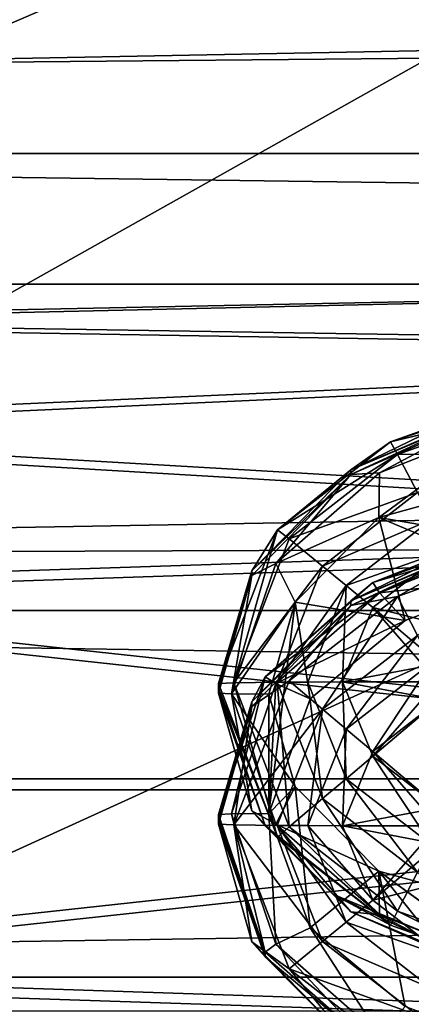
# Model space of a CAD drawing. Header units: metres. Extents: x -1204 to 0, y -809 to 0.
# Tile 27 of 145: x -925 to -910, y -156 to -117. Entities that reach past the tile are written whole.
import ezdxf

# ---------------------------------------------------------------- set-up
doc = ezdxf.new("R2010")
doc.units = ezdxf.units.M

msp = doc.modelspace()

# ---------------------------------------------------------------- linework, layer by layer
at = {"layer": 'top0123410'}
for points in [[(-73.120026, -110.688354, 2118.26416), (-1135.536011, -100.241104, 2110.94873), (-1125.842896, -120.685265, 2125.263916)], [(-1133.377563, -102.250114, 2108.693115), (-70.66478, -102.250114, 2108.693115), (-1123.930176, -122.44268, 2122.832275)], [(-70.66478, -102.250114, 2108.693115), (-80.112152, -122.44268, 2122.832275), (-1123.930176, -122.44268, 2122.832275)], [(-86.644287, -134.744339, 2135.108154), (-73.120026, -110.688354, 2118.26416), (-1125.842896, -120.685265, 2125.263916)], [(-86.644287, -134.744339, 2135.108154), (-1125.842896, -120.685265, 2125.263916), (-1114.374756, -139.161072, 2138.200928)], [(-1123.930176, -122.44268, 2122.832275), (-80.112152, -122.44268, 2122.832275), (-1112.71814, -140.701401, 2135.617188)], [(-80.112152, -122.44268, 2122.832275), (-91.324203, -140.701401, 2135.617188), (-1112.71814, -140.701401, 2135.617188)], [(-102.716942, -155.356339, 2149.541016), (-86.644287, -134.744339, 2135.108154), (-1114.374756, -139.161072, 2138.200928)], [(-102.716942, -155.356339, 2149.541016), (-1114.374756, -139.161072, 2138.200928), (-1101.325439, -155.356339, 2149.541016)], [(-1112.71814, -140.701401, 2135.617188), (-91.324203, -140.701401, 2135.617188), (-1099.933228, -156.713867, 2146.829102)], [(-91.324203, -140.701401, 2135.617188), (-104.1091, -156.713867, 2146.829102), (-1099.933228, -156.713867, 2146.829102)], [(-120.913994, -171.980591, 2161.181396), (-1101.325439, -155.356339, 2149.541016), (-1086.915405, -168.997421, 2159.092529)], [(-120.913994, -171.980591, 2161.181396), (-102.716942, -155.356339, 2149.541016), (-1101.325439, -155.356339, 2149.541016)]]:
    msp.add_3dface(points, dxfattribs=at)
at = {"layer": 'top0123412'}
for points in [[(-905.377686, -132.183487, 1302.485718), (-905.217224, -132.742081, 1299.42627), (-910.348145, -133.960632, 1302.470215)], [(-905.377686, -132.183487, 1302.485718), (-910.348145, -133.960632, 1302.470215), (-905.512634, -132.359589, 1319.182861)], [(-906.239319, -132.623489, 1328.940918), (-911.924133, -135.273102, 1346.460449), (-906.239929, -132.776703, 1346.4823)], [(-911.923645, -135.080811, 1324.461304), (-911.924133, -135.273102, 1346.460449), (-906.239319, -132.623489, 1328.940918)], [(-905.512634, -132.359589, 1319.182861), (-910.348145, -133.960632, 1302.470215), (-911.923645, -135.080811, 1324.461304)], [(-911.923645, -135.080811, 1324.461304), (-907.70813, -133.028549, 1324.479248), (-905.512634, -132.359589, 1319.182861)], [(-907.70813, -133.028549, 1324.479248), (-911.923645, -135.080811, 1324.461304), (-906.239319, -132.623489, 1328.940918)], [(-906.239929, -132.776703, 1346.4823), (-911.924133, -135.273102, 1346.460449), (-910.779114, -135.194519, 1349.289795)], [(-905.666504, -133.18927, 1349.307251), (-906.239929, -132.776703, 1346.4823), (-910.779114, -135.194519, 1349.289795)], [(-905.217224, -132.742081, 1299.42627), (-910.066895, -134.470612, 1299.411255), (-910.348145, -133.960632, 1302.470215)], [(-905.217224, -132.742081, 1299.42627), (-904.843262, -134.415665, 1296.809204), (-910.066895, -134.470612, 1299.411255)], [(-910.779114, -135.194519, 1349.289795), (-910.816589, -136.984558, 1351.737305), (-905.666504, -133.18927, 1349.307251)], [(-910.816589, -136.984558, 1351.737305), (-900.208862, -134.054443, 1351.762817), (-905.666504, -133.18927, 1349.307251)], [(-910.348145, -133.960632, 1302.470215), (-910.066895, -134.470612, 1299.411255), (-914.855164, -137.485321, 1302.439453)], [(-910.348145, -133.960632, 1302.470215), (-914.855164, -137.485321, 1302.439453), (-911.923645, -135.080811, 1324.461304)], [(-900.208862, -134.054443, 1351.762817), (-910.816589, -136.984558, 1351.737305), (-900.20874, -138.814041, 1897.159058)], [(-910.066895, -134.470612, 1299.411255), (-914.38855, -137.845306, 1299.381714), (-914.855164, -137.485321, 1302.439453)], [(-910.066895, -134.470612, 1299.411255), (-909.266479, -135.989609, 1296.795532), (-914.38855, -137.845306, 1299.381714)], [(-904.843262, -134.415665, 1296.809204), (-909.266479, -135.989609, 1296.795532), (-910.066895, -134.470612, 1299.411255)], [(-911.923645, -135.080811, 1324.461304), (-915.874573, -139.114182, 1324.426147), (-911.924133, -135.273102, 1346.460449)], [(-911.923645, -135.080811, 1324.461304), (-914.855164, -137.485321, 1302.439453), (-915.874573, -139.114182, 1324.426147)], [(-915.874573, -139.114182, 1324.426147), (-915.874573, -139.305984, 1346.425293), (-911.924133, -135.273102, 1346.460449)], [(-911.924133, -135.273102, 1346.460449), (-915.874573, -139.305984, 1346.425293), (-914.922363, -138.821472, 1349.258179)], [(-910.779114, -135.194519, 1349.289795), (-911.924133, -135.273102, 1346.460449), (-914.922363, -138.821472, 1349.258179)], [(-910.816589, -136.984558, 1351.737305), (-910.779114, -135.194519, 1349.289795), (-914.922363, -138.821472, 1349.258179)], [(-909.266479, -135.989609, 1296.795532), (-913.05426, -138.935043, 1296.769775), (-914.38855, -137.845306, 1299.381714)], [(-908.705505, -137.061432, 1295.788818), (-913.05426, -138.935043, 1296.769775), (-909.266479, -135.989609, 1296.795532)], [(-914.15448, -140.372559, 1351.707642), (-910.816589, -136.984558, 1351.737305), (-914.922363, -138.821472, 1349.258179)], [(-910.816589, -136.984558, 1351.737305), (-914.15448, -140.372559, 1351.707642), (-909.753845, -141.100159, 1897.139038)], [(-913.05426, -138.935043, 1296.769775), (-908.705505, -137.061432, 1295.788818), (-912.119141, -139.706024, 1295.765747)], [(-908.705505, -137.061432, 1295.788818), (-908.067322, -138.284134, 1295.03833), (-912.119141, -139.706024, 1295.765747)], [(-900.20874, -138.814041, 1897.159058), (-910.816589, -136.984558, 1351.737305), (-905.125244, -139.366516, 1897.154175)], [(-910.816589, -136.984558, 1351.737305), (-909.753845, -141.100159, 1897.139038), (-905.125244, -139.366516, 1897.154175)], [(-916.601929, -143.597305, 1299.331299), (-917.20813, -143.623962, 1302.385864), (-914.855164, -137.485321, 1302.439453)], [(-914.855164, -137.485321, 1302.439453), (-917.20813, -143.623962, 1302.385864), (-915.874573, -139.114182, 1324.426147)], [(-914.855164, -137.485321, 1302.439453), (-914.38855, -137.845306, 1299.381714), (-916.601929, -143.597305, 1299.331299)], [(-905.512634, -137.595505, 1919.160034), (-911.043762, -139.578064, 1902.444092), (-911.923645, -140.316727, 1924.438477)], [(-911.923645, -140.316727, 1924.438477), (-907.70813, -138.264481, 1924.456421), (-905.512634, -137.595505, 1919.160034)], [(-905.824646, -137.523346, 1902.462036), (-905.666504, -137.991867, 1899.629272), (-911.043762, -139.578064, 1902.444092)], [(-905.824646, -137.523346, 1902.462036), (-911.043762, -139.578064, 1902.444092), (-905.512634, -137.595505, 1919.160034)], [(-914.38855, -137.845306, 1299.381714), (-913.05426, -138.935043, 1296.769775), (-916.601929, -143.597305, 1299.331299)], [(-906.239319, -137.859406, 1928.918091), (-911.924133, -140.509018, 1946.437622), (-906.239929, -138.012619, 1946.459473)], [(-911.923645, -140.316727, 1924.438477), (-911.924133, -140.509018, 1946.437622), (-906.239319, -137.859406, 1928.918091)], [(-906.239929, -138.012619, 1946.459473), (-911.924133, -140.509018, 1946.437622), (-910.066895, -140.143814, 1949.495361)], [(-907.70813, -138.264481, 1924.456421), (-911.923645, -140.316727, 1924.438477), (-906.239319, -137.859406, 1928.918091)], [(-905.666504, -137.991867, 1899.629272), (-910.779114, -139.997101, 1899.611816), (-911.043762, -139.578064, 1902.444092)], [(-905.666504, -137.991867, 1899.629272), (-905.125244, -139.366516, 1897.154175), (-910.779114, -139.997101, 1899.611816)], [(-905.217224, -138.415283, 1949.510498), (-906.239929, -138.012619, 1946.459473), (-910.066895, -140.143814, 1949.495361)], [(-912.119141, -139.706024, 1295.765747), (-908.067322, -138.284134, 1295.03833), (-911.055359, -140.586517, 1295.018188)], [(-908.067322, -138.284134, 1295.03833), (-907.48645, -141.475479, 1294.404419), (-911.055359, -140.586517, 1295.018188)], [(-909.266479, -141.708221, 1952.084229), (-905.217224, -138.415283, 1949.510498), (-910.066895, -140.143814, 1949.495361)], [(-914.922363, -138.821472, 1349.258179), (-915.874573, -139.305984, 1346.425293), (-916.691406, -144.032623, 1349.212646)], [(-914.15448, -140.372559, 1351.707642), (-914.922363, -138.821472, 1349.258179), (-916.691406, -144.032623, 1349.212646)], [(-915.874573, -139.114182, 1324.426147), (-917.20813, -143.815948, 1324.385132), (-915.874573, -139.305984, 1346.425293)], [(-915.874573, -139.114182, 1324.426147), (-917.20813, -143.623962, 1302.385864), (-917.20813, -143.815948, 1324.385132)], [(-917.20813, -143.815948, 1324.385132), (-917.20813, -144.007935, 1346.384277), (-915.874573, -139.305984, 1346.425293)], [(-915.874573, -139.305984, 1346.425293), (-917.20813, -144.007935, 1346.384277), (-916.691406, -144.032623, 1349.212646)], [(-916.601929, -143.597305, 1299.331299), (-913.05426, -138.935043, 1296.769775), (-914.864929, -143.5746, 1296.729248)], [(-913.05426, -138.935043, 1296.769775), (-912.119141, -139.706024, 1295.765747), (-914.864929, -143.5746, 1296.729248)], [(-911.043762, -139.578064, 1902.444092), (-910.779114, -139.997101, 1899.611816), (-915.351196, -143.360306, 1902.411133)], [(-911.043762, -139.578064, 1902.444092), (-915.351196, -143.360306, 1902.411133), (-911.923645, -140.316727, 1924.438477)], [(-914.864929, -143.5746, 1296.729248), (-912.119141, -139.706024, 1295.765747), (-913.64801, -143.565887, 1295.731323)], [(-912.119141, -139.706024, 1295.765747), (-912.262817, -143.559448, 1294.992432), (-913.64801, -143.565887, 1295.731323)], [(-912.262817, -143.559448, 1294.992432), (-912.119141, -139.706024, 1295.765747), (-911.055359, -140.586517, 1295.018188)], [(-905.125244, -139.366516, 1897.154175), (-909.753845, -141.100159, 1897.139038), (-910.779114, -139.997101, 1899.611816)], [(-910.779114, -139.997101, 1899.611816), (-914.922363, -143.624069, 1899.580078), (-915.351196, -143.360306, 1902.411133)], [(-910.779114, -139.997101, 1899.611816), (-909.753845, -141.100159, 1897.139038), (-914.922363, -143.624069, 1899.580078)], [(-915.20813, -144.054108, 1351.675537), (-914.15448, -140.372559, 1351.707642), (-916.691406, -144.032623, 1349.212646)], [(-911.923645, -140.316727, 1924.438477), (-915.874573, -144.350098, 1924.40332), (-911.924133, -140.509018, 1946.437622)], [(-911.923645, -140.316727, 1924.438477), (-915.351196, -143.360306, 1902.411133), (-915.874573, -144.350098, 1924.40332)], [(-915.20813, -144.054108, 1351.675537), (-915.20813, -148.813705, 1897.071777), (-914.15448, -140.372559, 1351.707642)], [(-915.20813, -148.813705, 1897.071777), (-913.546631, -144.239395, 1897.111694), (-914.15448, -140.372559, 1351.707642)], [(-910.066895, -140.143814, 1949.495361), (-911.924133, -140.509018, 1946.437622), (-914.38855, -143.518494, 1949.465942)], [(-910.066895, -140.143814, 1949.495361), (-914.38855, -143.518494, 1949.465942), (-913.05426, -144.653671, 1952.058594)], [(-914.15448, -140.372559, 1351.707642), (-913.546631, -144.239395, 1897.111694), (-909.753845, -141.100159, 1897.139038)], [(-913.05426, -144.653671, 1952.058594), (-909.266479, -141.708221, 1952.084229), (-910.066895, -140.143814, 1949.495361)], [(-915.874573, -144.350098, 1924.40332), (-915.874573, -144.541901, 1946.402466), (-911.924133, -140.509018, 1946.437622)], [(-911.924133, -140.509018, 1946.437622), (-915.874573, -144.541901, 1946.402466), (-914.38855, -143.518494, 1949.465942)], [(-912.262817, -143.559448, 1294.992432), (-911.055359, -140.586517, 1295.018188), (-908.995972, -142.936752, 1294.391602)], [(-907.48645, -141.475479, 1294.404419), (-908.721619, -142.551605, 1294.39502), (-911.055359, -140.586517, 1295.018188)], [(-911.055359, -140.586517, 1295.018188), (-908.721619, -142.551605, 1294.39502), (-908.995972, -142.936752, 1294.391602)], [(-909.753845, -141.100159, 1897.139038), (-913.546631, -144.239395, 1897.111694), (-914.922363, -143.624069, 1899.580078)], [(-912.119141, -145.442047, 1953.04895), (-909.266479, -141.708221, 1952.084229), (-913.05426, -144.653671, 1952.058594)], [(-909.266479, -141.708221, 1952.084229), (-912.119141, -145.442047, 1953.04895), (-908.705505, -142.797455, 1953.072021)], [(-908.705505, -142.797455, 1953.072021), (-912.119141, -145.442047, 1953.04895), (-911.055359, -146.335464, 1953.781006)], [(-908.067322, -144.033066, 1953.801147), (-908.705505, -142.797455, 1953.072021), (-911.055359, -146.335464, 1953.781006)], [(-909.20813, -143.554153, 1294.38623), (-912.262817, -143.559448, 1294.992432), (-908.995972, -142.936752, 1294.391602)], [(-916.691406, -148.835205, 1899.534668), (-917.20813, -148.859894, 1902.363037), (-915.351196, -143.360306, 1902.411133)], [(-915.351196, -143.360306, 1902.411133), (-917.20813, -148.859894, 1902.363037), (-915.874573, -144.350098, 1924.40332)], [(-914.855164, -149.762619, 1302.332397), (-917.20813, -143.623962, 1302.385864), (-916.601929, -143.597305, 1299.331299)], [(-917.20813, -143.815948, 1324.385132), (-917.20813, -143.623962, 1302.385864), (-914.855164, -149.762619, 1302.332397)], [(-915.351196, -143.360306, 1902.411133), (-914.922363, -143.624069, 1899.580078), (-916.691406, -148.835205, 1899.534668)], [(-914.922363, -143.624069, 1899.580078), (-915.20813, -148.813705, 1897.071777), (-916.691406, -148.835205, 1899.534668)], [(-914.38855, -143.518494, 1949.465942), (-915.874573, -144.541901, 1946.402466), (-916.601929, -149.270508, 1949.416016)], [(-914.38855, -143.518494, 1949.465942), (-916.601929, -149.270508, 1949.416016), (-913.05426, -144.653671, 1952.058594)], [(-916.601929, -143.597305, 1299.331299), (-914.864929, -143.5746, 1296.729248), (-914.38855, -149.349319, 1299.281372)], [(-914.38855, -149.349319, 1299.281372), (-914.855164, -149.762619, 1302.332397), (-916.601929, -143.597305, 1299.331299)], [(-914.922363, -143.624069, 1899.580078), (-913.546631, -144.239395, 1897.111694), (-915.20813, -148.813705, 1897.071777)], [(-914.864929, -143.5746, 1296.729248), (-913.64801, -143.565887, 1295.731323), (-913.05426, -148.214157, 1296.688721)], [(-914.864929, -143.5746, 1296.729248), (-913.05426, -148.214157, 1296.688721), (-914.38855, -149.349319, 1299.281372)], [(-913.64801, -143.565887, 1295.731323), (-912.262817, -143.559448, 1294.992432), (-912.119141, -147.425766, 1295.698364)], [(-913.64801, -143.565887, 1295.731323), (-912.119141, -147.425766, 1295.698364), (-913.05426, -148.214157, 1296.688721)], [(-909.20813, -143.554153, 1294.38623), (-908.995972, -144.171555, 1294.380859), (-912.262817, -143.559448, 1294.992432)], [(-912.262817, -143.559448, 1294.992432), (-911.055359, -146.532364, 1294.966309), (-912.119141, -147.425766, 1295.698364)], [(-908.995972, -144.171555, 1294.380859), (-911.055359, -146.532364, 1294.966309), (-912.262817, -143.559448, 1294.992432)], [(-917.20813, -144.007935, 1346.384277), (-917.20813, -143.815948, 1324.385132), (-915.354431, -149.311127, 1324.337158)], [(-915.354431, -149.311127, 1324.337158), (-917.20813, -143.815948, 1324.385132), (-914.855164, -149.762619, 1302.332397)], [(-915.874573, -148.709885, 1346.343262), (-917.20813, -144.007935, 1346.384277), (-915.354431, -149.311127, 1324.337158)], [(-917.20813, -144.007935, 1346.384277), (-915.874573, -148.709885, 1346.343262), (-916.691406, -144.032623, 1349.212646)], [(-915.20813, -144.054108, 1351.675537), (-916.691406, -144.032623, 1349.212646), (-914.154419, -147.735718, 1351.643433)], [(-916.691406, -144.032623, 1349.212646), (-914.922363, -149.243759, 1349.167236), (-914.154419, -147.735718, 1351.643433)], [(-915.874573, -148.709885, 1346.343262), (-914.922363, -149.243759, 1349.167236), (-916.691406, -144.032623, 1349.212646)], [(-908.721619, -148.311127, 1954.369873), (-908.067322, -144.033066, 1953.801147), (-911.055359, -146.335464, 1953.781006)], [(-915.874573, -144.350098, 1924.40332), (-917.20813, -149.051865, 1924.362183), (-915.874573, -144.541901, 1946.402466)], [(-915.874573, -144.350098, 1924.40332), (-917.20813, -148.859894, 1902.363037), (-917.20813, -149.051865, 1924.362183)], [(-915.20813, -148.813705, 1897.071777), (-915.20813, -144.054108, 1351.675537), (-914.154419, -147.735718, 1351.643433)], [(-908.995972, -144.171555, 1294.380859), (-908.721619, -144.556702, 1294.377441), (-911.055359, -146.532364, 1294.966309)], [(-917.20813, -149.051865, 1924.362183), (-917.20813, -149.243851, 1946.36145), (-915.874573, -144.541901, 1946.402466)], [(-915.874573, -144.541901, 1946.402466), (-917.20813, -149.243851, 1946.36145), (-916.601929, -149.270508, 1949.416016)], [(-916.601929, -149.270508, 1949.416016), (-914.864929, -149.293228, 1952.018066), (-913.05426, -144.653671, 1952.058594)], [(-913.05426, -144.653671, 1952.058594), (-914.864929, -149.293228, 1952.018066), (-913.64801, -149.301926, 1953.015991)], [(-913.64801, -149.301926, 1953.015991), (-912.119141, -145.442047, 1953.04895), (-913.05426, -144.653671, 1952.058594)], [(-908.721619, -144.556702, 1294.377441), (-908.067322, -148.834763, 1294.946289), (-911.055359, -146.532364, 1294.966309)], [(-912.119141, -145.442047, 1953.04895), (-913.64801, -149.301926, 1953.015991), (-912.262817, -149.30838, 1953.755005)], [(-911.055359, -146.335464, 1953.781006), (-912.119141, -145.442047, 1953.04895), (-912.262817, -149.30838, 1953.755005)], [(-908.995972, -148.696274, 1954.366455), (-911.055359, -146.335464, 1953.781006), (-912.262817, -149.30838, 1953.755005)], [(-908.995972, -148.696274, 1954.366455), (-908.721619, -148.311127, 1954.369873), (-911.055359, -146.335464, 1953.781006)], [(-912.119141, -147.425766, 1295.698364), (-911.055359, -146.532364, 1294.966309), (-908.705505, -150.070374, 1295.675293)], [(-911.055359, -146.532364, 1294.966309), (-908.067322, -148.834763, 1294.946289), (-908.705505, -150.070374, 1295.675293)], [(-913.05426, -148.214157, 1296.688721), (-912.119141, -147.425766, 1295.698364), (-909.266479, -151.159592, 1296.663086)], [(-912.119141, -147.425766, 1295.698364), (-908.705505, -150.070374, 1295.675293), (-909.266479, -151.159592, 1296.663086)], [(-913.546631, -153.388031, 1897.03186), (-915.20813, -148.813705, 1897.071777), (-914.154419, -147.735718, 1351.643433)], [(-914.154419, -147.735718, 1351.643433), (-914.922363, -149.243759, 1349.167236), (-910.816589, -151.123642, 1351.613892)], [(-913.546631, -153.388031, 1897.03186), (-914.154419, -147.735718, 1351.643433), (-910.816589, -151.123642, 1351.613892)], [(-914.38855, -149.349319, 1299.281372), (-913.05426, -148.214157, 1296.688721), (-910.066895, -152.724014, 1299.251953)], [(-913.05426, -148.214157, 1296.688721), (-909.266479, -151.159592, 1296.663086), (-910.066895, -152.724014, 1299.251953)], [(-911.924133, -152.742767, 1346.307983), (-915.874573, -148.709885, 1346.343262), (-912.648987, -152.037125, 1324.313354)], [(-915.874573, -148.709885, 1346.343262), (-915.354431, -149.311127, 1324.337158), (-912.648987, -152.037125, 1324.313354)], [(-915.874573, -148.709885, 1346.343262), (-911.924133, -152.742767, 1346.307983), (-914.922363, -149.243759, 1349.167236)], [(-909.20813, -149.313675, 1954.361084), (-908.995972, -148.696274, 1954.366455), (-912.262817, -149.30838, 1953.755005)], [(-915.351196, -154.359482, 1902.315063), (-917.20813, -148.859894, 1902.363037), (-916.691406, -148.835205, 1899.534668)], [(-917.20813, -149.051865, 1924.362183), (-917.20813, -148.859894, 1902.363037), (-915.351196, -154.359482, 1902.315063)], [(-917.20813, -149.243851, 1946.36145), (-917.20813, -149.051865, 1924.362183), (-915.354431, -154.547043, 1924.314331)], [(-915.354431, -154.547043, 1924.314331), (-917.20813, -149.051865, 1924.362183), (-915.351196, -154.359482, 1902.315063)], [(-916.691406, -148.835205, 1899.534668), (-915.20813, -148.813705, 1897.071777), (-914.922363, -154.046341, 1899.489136)], [(-914.922363, -154.046341, 1899.489136), (-915.351196, -154.359482, 1902.315063), (-916.691406, -148.835205, 1899.534668)], [(-915.20813, -148.813705, 1897.071777), (-913.546631, -153.388031, 1897.03186), (-914.922363, -154.046341, 1899.489136)], [(-915.874573, -153.945816, 1946.320313), (-917.20813, -149.243851, 1946.36145), (-915.354431, -154.547043, 1924.314331)], [(-916.601929, -149.270508, 1949.416016), (-917.20813, -149.243851, 1946.36145), (-915.874573, -153.945816, 1946.320313)], [(-914.864929, -149.293228, 1952.018066), (-916.601929, -149.270508, 1949.416016), (-913.05426, -153.93277, 1951.977539)], [(-913.05426, -153.93277, 1951.977539), (-916.601929, -149.270508, 1949.416016), (-914.38855, -155.022522, 1949.365601)], [(-916.601929, -149.270508, 1949.416016), (-915.874573, -153.945816, 1946.320313), (-914.38855, -155.022522, 1949.365601)], [(-912.648987, -152.037125, 1324.313354), (-915.354431, -149.311127, 1324.337158), (-910.348145, -153.287292, 1302.301636)], [(-915.354431, -149.311127, 1324.337158), (-914.855164, -149.762619, 1302.332397), (-910.348145, -153.287292, 1302.301636)], [(-914.922363, -149.243759, 1349.167236), (-910.779114, -152.870728, 1349.135498), (-910.816589, -151.123642, 1351.613892)], [(-911.924133, -152.742767, 1346.307983), (-910.779114, -152.870728, 1349.135498), (-914.922363, -149.243759, 1349.167236)], [(-912.119141, -153.161789, 1952.981567), (-913.64801, -149.301926, 1953.015991), (-914.864929, -149.293228, 1952.018066)], [(-912.119141, -153.161789, 1952.981567), (-914.864929, -149.293228, 1952.018066), (-913.05426, -153.93277, 1951.977539)], [(-910.348145, -153.287292, 1302.301636), (-914.855164, -149.762619, 1302.332397), (-914.38855, -149.349319, 1299.281372)], [(-910.066895, -152.724014, 1299.251953), (-910.348145, -153.287292, 1302.301636), (-914.38855, -149.349319, 1299.281372)], [(-911.055359, -152.281296, 1953.729126), (-913.64801, -149.301926, 1953.015991), (-912.119141, -153.161789, 1952.981567)], [(-912.262817, -149.30838, 1953.755005), (-913.64801, -149.301926, 1953.015991), (-911.055359, -152.281296, 1953.729126)], [(-911.055359, -152.281296, 1953.729126), (-908.995972, -149.931076, 1954.355713), (-912.262817, -149.30838, 1953.755005)], [(-908.995972, -149.931076, 1954.355713), (-909.20813, -149.313675, 1954.361084), (-912.262817, -149.30838, 1953.755005)], [(-908.721619, -150.316208, 1954.352295), (-908.995972, -149.931076, 1954.355713), (-911.055359, -152.281296, 1953.729126)], [(-907.48645, -151.392349, 1954.343018), (-908.721619, -150.316208, 1954.352295), (-911.055359, -152.281296, 1953.729126)], [(-909.753723, -156.527252, 1897.004517), (-913.546631, -153.388031, 1897.03186), (-910.816589, -151.123642, 1351.613892)], [(-900.208862, -154.053818, 1351.588257), (-900.208618, -158.813416, 1896.984497), (-910.816589, -151.123642, 1351.613892)], [(-900.208618, -158.813416, 1896.984497), (-905.125183, -158.260818, 1896.98938), (-910.816589, -151.123642, 1351.613892)], [(-910.816589, -151.123642, 1351.613892), (-905.125183, -158.260818, 1896.98938), (-909.753723, -156.527252, 1897.004517)], [(-905.666504, -154.875961, 1349.118042), (-900.208862, -154.053818, 1351.588257), (-910.816589, -151.123642, 1351.613892)], [(-910.816589, -151.123642, 1351.613892), (-910.779114, -152.870728, 1349.135498), (-905.666504, -154.875961, 1349.118042)], [(-907.48645, -151.392349, 1954.343018), (-911.055359, -152.281296, 1953.729126), (-908.067322, -154.583694, 1953.708984)], [(-910.066895, -152.724014, 1299.251953), (-909.266479, -151.159592, 1296.663086), (-905.217224, -154.452545, 1299.236816)], [(-911.924133, -152.742767, 1346.307983), (-912.648987, -152.037125, 1324.313354), (-906.876404, -154.868866, 1324.288574)], [(-906.876404, -154.868866, 1324.288574), (-912.648987, -152.037125, 1324.313354), (-905.377686, -155.064453, 1302.286133)], [(-912.648987, -152.037125, 1324.313354), (-910.348145, -153.287292, 1302.301636), (-905.377686, -155.064453, 1302.286133)], [(-908.067322, -154.583694, 1953.708984), (-911.055359, -152.281296, 1953.729126), (-912.119141, -153.161789, 1952.981567)], [(-906.239929, -155.239166, 1346.286255), (-911.924133, -152.742767, 1346.307983), (-906.876404, -154.868866, 1324.288574)], [(-911.924133, -152.742767, 1346.307983), (-906.239929, -155.239166, 1346.286255), (-910.779114, -152.870728, 1349.135498)], [(-910.779114, -152.870728, 1349.135498), (-906.239929, -155.239166, 1346.286255), (-905.666504, -154.875961, 1349.118042)], [(-905.377686, -155.064453, 1302.286133), (-910.348145, -153.287292, 1302.301636), (-910.066895, -152.724014, 1299.251953)], [(-905.217224, -154.452545, 1299.236816), (-905.377686, -155.064453, 1302.286133), (-910.066895, -152.724014, 1299.251953)], [(-914.922363, -154.046341, 1899.489136), (-913.546631, -153.388031, 1897.03186), (-910.779114, -157.673309, 1899.45752)], [(-913.546631, -153.388031, 1897.03186), (-909.753723, -156.527252, 1897.004517), (-910.779114, -157.673309, 1899.45752)], [(-913.05426, -153.93277, 1951.977539), (-908.705505, -155.806396, 1952.958496), (-912.119141, -153.161789, 1952.981567)], [(-908.705505, -155.806396, 1952.958496), (-908.067322, -154.583694, 1953.708984), (-912.119141, -153.161789, 1952.981567)], [(-911.924133, -157.978699, 1946.285156), (-915.874573, -153.945816, 1946.320313), (-912.648987, -157.273041, 1924.290527)], [(-915.874573, -153.945816, 1946.320313), (-915.354431, -154.547043, 1924.314331), (-912.648987, -157.273041, 1924.290527)], [(-914.38855, -155.022522, 1949.365601), (-915.874573, -153.945816, 1946.320313), (-911.924133, -157.978699, 1946.285156)], [(-911.043762, -158.141724, 1902.282104), (-915.351196, -154.359482, 1902.315063), (-914.922363, -154.046341, 1899.489136)], [(-910.779114, -157.673309, 1899.45752), (-911.043762, -158.141724, 1902.282104), (-914.922363, -154.046341, 1899.489136)], [(-914.38855, -155.022522, 1949.365601), (-909.266479, -156.87822, 1951.951904), (-913.05426, -153.93277, 1951.977539)], [(-909.266479, -156.87822, 1951.951904), (-908.705505, -155.806396, 1952.958496), (-913.05426, -153.93277, 1951.977539)], [(-915.354431, -154.547043, 1924.314331), (-915.351196, -154.359482, 1902.315063), (-911.043762, -158.141724, 1902.282104)], [(-912.648987, -157.273041, 1924.290527), (-915.354431, -154.547043, 1924.314331), (-911.043762, -158.141724, 1902.282104)], [(-914.38855, -155.022522, 1949.365601), (-911.924133, -157.978699, 1946.285156), (-910.066895, -158.397202, 1949.33606)], [(-914.38855, -155.022522, 1949.365601), (-910.066895, -158.397202, 1949.33606), (-909.266479, -156.87822, 1951.951904)]]:
    msp.add_3dface(points, dxfattribs=at)
at = {"layer": 'top0123424'}
for points in [[(-945.710632, -127.65686, 1764.590698), (-945.710632, -129.264404, 1772.226807), (-875.20813, -127.65686, 1764.590698)], [(-945.710632, -129.264404, 1772.226807), (-875.20813, -130.447342, 1774.560303), (-875.20813, -127.65686, 1764.590698)], [(-945.710632, -127.65686, 1764.590698), (-875.20813, -127.65686, 1764.590698), (-945.710632, -129.094116, 1756.920532)], [(-875.20813, -127.65686, 1764.590698), (-875.20813, -130.225037, 1754.561523), (-945.710632, -129.094116, 1756.920532)], [(-945.710632, -129.094116, 1756.920532), (-875.20813, -130.225037, 1754.561523), (-945.710632, -133.357193, 1750.384277)], [(-945.710632, -129.264404, 1772.226807), (-945.710632, -133.671661, 1778.666748), (-875.20813, -130.447342, 1774.560303)], [(-875.20813, -130.225037, 1754.561523), (-875.20813, -137.463715, 1747.160034), (-945.710632, -133.357193, 1750.384277)], [(-945.710632, -133.671661, 1778.666748), (-875.20813, -137.84877, 1781.79895), (-875.20813, -130.447342, 1774.560303)], [(-945.710632, -133.357193, 1750.384277), (-875.20813, -137.463715, 1747.160034), (-945.710632, -139.797058, 1745.976929)], [(-945.710632, -133.671661, 1778.666748), (-945.710632, -140.20787, 1782.92981), (-875.20813, -137.84877, 1781.79895)], [(-875.20813, -137.463715, 1747.160034), (-875.20813, -147.433304, 1744.369629), (-945.710632, -139.797058, 1745.976929)], [(-945.710632, -140.20787, 1782.92981), (-875.20813, -147.877945, 1784.367065), (-875.20813, -137.84877, 1781.79895)], [(-945.710632, -139.797058, 1745.976929), (-875.20813, -147.433304, 1744.369629), (-945.710632, -147.433319, 1744.369629)], [(-945.710632, -140.20787, 1782.92981), (-945.710632, -147.87796, 1784.367065), (-875.20813, -147.877945, 1784.367065)], [(-875.20813, -147.433304, 1744.369629), (-945.710632, -155.103409, 1745.806885), (-945.710632, -147.433319, 1744.369629)], [(-875.20813, -147.433304, 1744.369629), (-875.20813, -157.462479, 1746.937744), (-945.710632, -155.103409, 1745.806885)], [(-945.710632, -147.87796, 1784.367065), (-945.710632, -155.514191, 1782.759644), (-875.20813, -147.877945, 1784.367065)], [(-875.20813, -147.877945, 1784.367065), (-945.710632, -155.514191, 1782.759644), (-875.20813, -157.847534, 1781.57666)], [(-875.20813, -157.462479, 1746.937744), (-945.710632, -161.639664, 1750.069946), (-945.710632, -155.103409, 1745.806885)], [(-945.710632, -155.514191, 1782.759644), (-945.710632, -161.954056, 1778.352295), (-875.20813, -157.847534, 1781.57666)]]:
    msp.add_3dface(points, dxfattribs=at)
at = {"layer": 'top0123459'}
for points in [[(-1194.042358, -794.032166, 90), (-1194.042358, -10, 90), (-887.021179, -753.244812, 90)], [(-887.021179, -753.244812, 90), (-1194.042358, -10, 90), (-633.427063, -638.481384, 90)], [(-1194.042358, -10, 90), (-626.241211, -632.856445, 90), (-633.427063, -638.481384, 90)], [(-10, -10, 90), (-602.021179, -625.846375, 90), (-1194.042358, -10, 90)], [(-602.021179, -625.846375, 90), (-610.037109, -626.560547, 90), (-1194.042358, -10, 90)], [(-1194.042358, -10, 90), (-610.037109, -626.560547, 90), (-618.258606, -628.853394, 90)], [(-618.258606, -628.853394, 90), (-626.241211, -632.856445, 90), (-1194.042358, -10, 90)], [(-903.074219, -77.997078, 118.661613), (-963.918213, -73.158302, 118.746078), (-1129.025879, -161.388199, 117.206017)], [(-843.515747, -81.898308, 118.593521), (-903.074219, -77.997078, 118.661613), (-1133.41333, -206.83606, 116.41272)], [(-1133.41333, -206.83606, 116.41272), (-903.074219, -77.997078, 118.661613), (-1129.025879, -161.388199, 117.206017)], [(-1136.397095, -246.592377, 115.718773), (-782.271667, -85.030106, 118.538857), (-843.515747, -81.898308, 118.593521)], [(-1136.397095, -246.592377, 115.718773), (-843.515747, -81.898308, 118.593521), (-1133.41333, -206.83606, 116.41272)], [(-720.814026, -87.26474, 118.499847), (-782.271667, -85.030106, 118.538857), (-1136.397095, -246.592377, 115.718773)], [(-613.877686, -606.131226, 109.443001), (-720.814026, -87.26474, 118.499847), (-1139.987671, -324.029175, 114.367111)], [(-720.814026, -87.26474, 118.499847), (-1138.536865, -284.940247, 115.049408), (-1139.987671, -324.029175, 114.367111)], [(-1138.536865, -284.940247, 115.049408), (-720.814026, -87.26474, 118.499847), (-1136.397095, -246.592377, 115.718773)]]:
    msp.add_3dface(points, dxfattribs=at)

doc.saveas('drawing.dxf')
